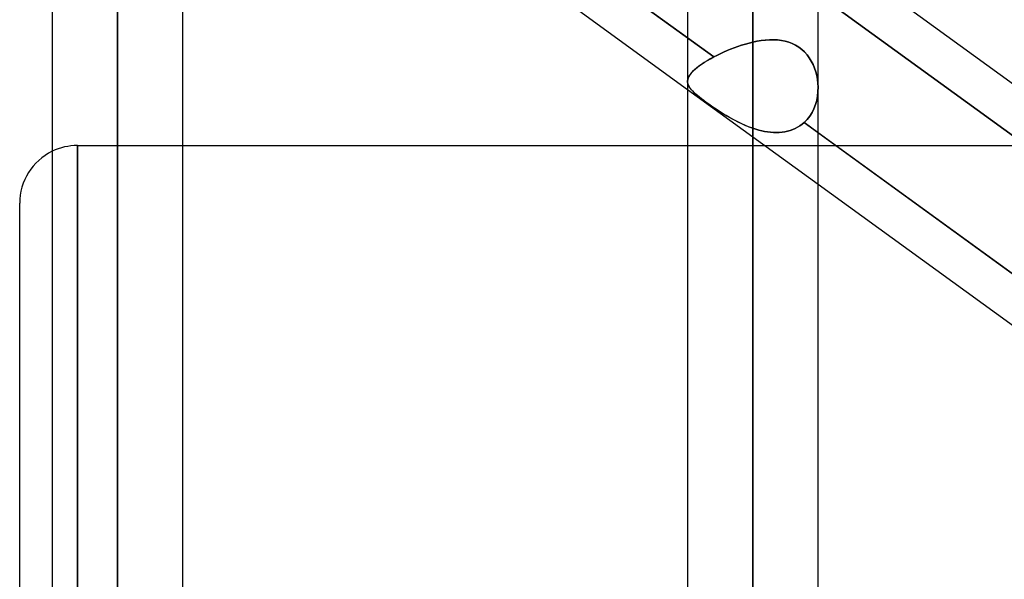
# Model space of a CAD drawing. Header units: millimetres. Extents: x -123 to 100, y -288 to 288.
# Tile 42 of 77: x -55 to -38, y 64 to 73. Entities that reach past the tile are written whole.
import ezdxf

# ---------------------------------------------------------------- set-up
doc = ezdxf.new("R2010")
doc.units = ezdxf.units.MM
doc.layers.add('MAIN-1', color=7, linetype='Continuous')
doc.layers.add('MAIN-2', color=7, linetype='Continuous')

msp = doc.modelspace()

# ---------------------------------------------------------------- linework, layer by layer
at = {"layer": 'MAIN-1'}
for p, q in [((-42.305, 163.851), (-42.305, 0)), ((-43.435, 163.059), (-43.435, 0)), ((-41.175, 0), (-41.175, 163.11)), ((-53.305, 155.857), (-53.305, 0)), ((-54.435, 155.254), (-54.435, 0)), ((-52.175, 0), (-52.175, 155.118)), ((-43.435, 73.053), (-52.175, 79.402)), ((-43.435, 72.157), (-52.175, 78.505)), ((-32.435, 68.356), (-41.175, 74.705)), ((-32.435, 65.063), (-41.175, 71.412)), ((-52.175, 71.19), (-43.435, 71.19)), ((-32.435, 64.166), (-41.175, 70.515)), ((-55, -70.19), (-55, 70.19))]:
    msp.add_line(p, q, dxfattribs=at)
msp.add_arc((-54, 70.19), 1, 115.7853, 180, dxfattribs=at)
at = {"layer": 'MAIN-2'}
for p, q in [((-42.305, 0), (-42.305, 163.851)), ((-42.305, 162.301), (-42.305, 0)), ((-42.305, 0), (-42.305, 162.301)), ((-53.305, 0), (-53.305, 155.857)), ((-53.305, 154.141), (-53.305, 0)), ((-53.305, 0), (-53.305, 154.141)), ((-53.305, 0), (-53.305, 143.269)), ((-53.305, 143.269), (-53.305, 0)), ((-53.305, 141.67), (-53.305, 0)), ((-53.305, 0), (-53.305, 141.67)), ((-53.305, 0), (-53.305, 130.796)), ((-53.305, 130.796), (-53.305, 0)), ((-53.305, 129.197), (-53.305, 0)), ((-53.305, 0), (-53.305, 129.197)), ((-53.305, 0), (-53.305, 118.323)), ((-53.305, 118.323), (-53.305, 0)), ((-53.305, 116.724), (-53.305, 0)), ((-53.305, 0), (-53.305, 116.724)), ((-53.305, 0), (-53.305, 105.848)), ((-53.305, 105.848), (-53.305, 0)), ((-53.305, 104.248), (-53.305, 0)), ((-53.305, 0), (-53.305, 104.248)), ((-53.305, 0), (-53.305, 93.37)), ((-53.305, 93.37), (-53.305, 0)), ((-53.305, 91.77), (-53.305, 0)), ((-53.305, 0), (-53.305, 91.77)), ((-53.305, 0), (-53.305, 80.888)), ((-53.305, 80.888), (-53.305, 0)), ((-53.305, 79.486), (-53.305, 0)), ((-53.305, 0), (-53.305, 79.486)), ((-52.426, 79.584), (-42.982, 72.724)), ((-41.491, 74.038), (-32.064, 67.19)), ((-32.064, 67.19), (-41.491, 74.038)), ((-42.982, 72.724), (-43.435, 73.053)), ((-42.305, 72.98), (-42.37, 72.964)), ((-42.37, 72.964), (-42.305, 72.98)), ((-42.305, 72.98), (-42.232, 72.995)), ((-42.233, 72.995), (-42.305, 72.98)), ((-42.305, 0), (-42.305, 72.98)), ((-42.305, 72.98), (-42.305, 0)), ((-42.16, 73.007), (-42.233, 72.995)), ((-42.232, 72.995), (-42.16, 73.007)), ((-42.16, 73.007), (-42.088, 73.016)), ((-42.089, 73.016), (-42.16, 73.007)), ((-42.018, 73.021), (-42.089, 73.016)), ((-42.088, 73.016), (-42.018, 73.021)), ((-42.018, 73.021), (-41.948, 73.022)), ((-41.948, 73.022), (-42.018, 73.021)), ((-41.948, 73.022), (-41.879, 73.019)), ((-41.879, 73.019), (-41.948, 73.022)), ((-41.879, 73.019), (-41.811, 73.011)), ((-41.811, 73.011), (-41.879, 73.019)), ((-41.811, 73.011), (-41.746, 72.998)), ((-41.746, 72.998), (-41.811, 73.011)), ((-41.746, 72.998), (-41.683, 72.98)), ((-41.682, 72.98), (-41.746, 72.998)), ((-41.683, 72.98), (-41.622, 72.957)), ((-41.621, 72.957), (-41.682, 72.98)), ((-42.811, 72.807), (-42.87, 72.78)), ((-42.87, 72.78), (-42.811, 72.807)), ((-42.751, 72.834), (-42.811, 72.807)), ((-42.811, 72.807), (-42.751, 72.834)), ((-42.689, 72.859), (-42.751, 72.834)), ((-42.751, 72.834), (-42.689, 72.859)), ((-42.626, 72.883), (-42.689, 72.859)), ((-42.689, 72.859), (-42.626, 72.883)), ((-42.563, 72.906), (-42.626, 72.883)), ((-42.626, 72.883), (-42.563, 72.906)), ((-42.499, 72.927), (-42.563, 72.906)), ((-42.563, 72.906), (-42.499, 72.927)), ((-42.434, 72.947), (-42.499, 72.927)), ((-42.499, 72.927), (-42.434, 72.947)), ((-42.37, 72.964), (-42.434, 72.947)), ((-42.434, 72.947), (-42.37, 72.964)), ((-41.622, 72.957), (-41.564, 72.928)), ((-41.563, 72.928), (-41.621, 72.957)), ((-41.564, 72.928), (-41.508, 72.894)), ((-41.508, 72.894), (-41.563, 72.928)), ((-41.508, 72.894), (-41.457, 72.855)), ((-41.456, 72.854), (-41.508, 72.894)), ((-41.457, 72.855), (-41.41, 72.81)), ((-41.409, 72.81), (-41.456, 72.854)), ((-41.41, 72.81), (-41.366, 72.762)), ((-41.366, 72.761), (-41.409, 72.81)), ((-43.184, 72.604), (-43.139, 72.633)), ((-43.097, 72.659), (-43.149, 72.627)), ((-43.139, 72.633), (-43.09, 72.664)), ((-43.041, 72.692), (-43.097, 72.659)), ((-43.09, 72.664), (-43.037, 72.694)), ((-42.982, 72.724), (-43.041, 72.692)), ((-43.037, 72.694), (-42.982, 72.724)), ((-42.927, 72.752), (-42.982, 72.724)), ((-42.982, 72.724), (-42.927, 72.752)), ((-42.87, 72.78), (-42.927, 72.752)), ((-42.927, 72.752), (-42.87, 72.78)), ((-41.366, 72.762), (-41.327, 72.709)), ((-41.327, 72.709), (-41.366, 72.761)), ((-41.327, 72.709), (-41.293, 72.652)), ((-41.292, 72.652), (-41.327, 72.709)), ((-41.293, 72.652), (-41.262, 72.593)), ((-41.262, 72.593), (-41.292, 72.652)), ((-43.346, 72.472), (-43.372, 72.443)), ((-43.357, 72.46), (-43.33, 72.488)), ((-43.315, 72.502), (-43.346, 72.472)), ((-43.33, 72.488), (-43.299, 72.516)), ((-43.28, 72.532), (-43.315, 72.502)), ((-43.299, 72.516), (-43.265, 72.545)), ((-43.24, 72.563), (-43.28, 72.532)), ((-43.265, 72.545), (-43.226, 72.574)), ((-43.196, 72.595), (-43.24, 72.563)), ((-43.226, 72.574), (-43.184, 72.604)), ((-43.149, 72.627), (-43.196, 72.595)), ((-41.262, 72.593), (-41.237, 72.531)), ((-41.236, 72.531), (-41.262, 72.593)), ((-41.237, 72.531), (-41.215, 72.468)), ((-41.215, 72.467), (-41.236, 72.531)), ((-41.215, 72.468), (-41.199, 72.403)), ((-41.199, 72.402), (-41.215, 72.467)), ((-43.431, 72.333), (-43.435, 72.307)), ((-43.435, 72.307), (-43.432, 72.331)), ((-43.435, 72.307), (-43.434, 72.283)), ((-43.434, 72.285), (-43.435, 72.307)), ((-43.432, 72.331), (-43.425, 72.356)), ((-43.423, 72.359), (-43.431, 72.333)), ((-43.425, 72.356), (-43.414, 72.381)), ((-43.411, 72.387), (-43.423, 72.359)), ((-43.414, 72.381), (-43.399, 72.407)), ((-43.394, 72.414), (-43.411, 72.387)), ((-43.399, 72.407), (-43.38, 72.433)), ((-43.372, 72.443), (-43.394, 72.414)), ((-43.38, 72.433), (-43.357, 72.46)), ((-41.199, 72.403), (-41.186, 72.337)), ((-41.186, 72.336), (-41.199, 72.402)), ((-41.186, 72.337), (-41.179, 72.27)), ((-41.179, 72.27), (-41.186, 72.336)), ((-41.175, 70.515), (-43.435, 72.157)), ((-43.431, 72.263), (-43.434, 72.285)), ((-43.434, 72.283), (-43.43, 72.258)), ((-43.424, 72.241), (-43.431, 72.263)), ((-43.43, 72.258), (-43.421, 72.234)), ((-43.414, 72.22), (-43.424, 72.241)), ((-43.421, 72.234), (-43.409, 72.21)), ((-43.402, 72.198), (-43.414, 72.22)), ((-43.409, 72.21), (-43.393, 72.186)), ((-43.386, 72.176), (-43.402, 72.198)), ((-43.393, 72.186), (-43.374, 72.161)), ((-43.367, 72.153), (-43.386, 72.176)), ((-43.374, 72.161), (-43.351, 72.135)), ((-43.345, 72.13), (-43.367, 72.153)), ((-43.351, 72.135), (-43.324, 72.109)), ((-43.321, 72.106), (-43.345, 72.13)), ((-41.177, 72.125), (-41.185, 72.047)), ((-41.185, 72.047), (-41.177, 72.125)), ((-41.179, 72.27), (-41.175, 72.203)), ((-41.175, 72.203), (-41.179, 72.27)), ((-41.175, 72.203), (-41.177, 72.125)), ((-41.177, 72.125), (-41.175, 72.203)), ((-43.324, 72.109), (-43.293, 72.081)), ((-43.293, 72.08), (-43.321, 72.106)), ((-43.293, 72.081), (-43.258, 72.051)), ((-43.261, 72.054), (-43.293, 72.08)), ((-43.227, 72.026), (-43.261, 72.054)), ((-43.258, 72.051), (-43.22, 72.02)), ((-43.191, 71.998), (-43.227, 72.026)), ((-43.22, 72.02), (-43.178, 71.988)), ((-43.152, 71.968), (-43.191, 71.998)), ((-43.178, 71.988), (-43.133, 71.955)), ((-43.11, 71.937), (-43.152, 71.968)), ((-43.133, 71.955), (-43.086, 71.92)), ((-41.199, 71.972), (-41.22, 71.898)), ((-41.22, 71.898), (-41.199, 71.972)), ((-41.185, 72.047), (-41.199, 71.972)), ((-41.199, 71.972), (-41.185, 72.047)), ((-43.065, 71.906), (-43.11, 71.937)), ((-43.086, 71.92), (-43.035, 71.884)), ((-43.018, 71.873), (-43.065, 71.906)), ((-43.035, 71.884), (-42.981, 71.848)), ((-42.97, 71.84), (-43.018, 71.873)), ((-42.981, 71.848), (-42.926, 71.811)), ((-42.921, 71.807), (-42.97, 71.84)), ((-42.926, 71.811), (-42.87, 71.774)), ((-42.87, 71.774), (-42.921, 71.807)), ((-41.247, 71.827), (-41.28, 71.761)), ((-41.28, 71.76), (-41.247, 71.827)), ((-41.22, 71.898), (-41.247, 71.827)), ((-41.247, 71.827), (-41.22, 71.898)), ((-42.87, 71.774), (-42.812, 71.737)), ((-42.818, 71.741), (-42.87, 71.774)), ((-42.765, 71.709), (-42.818, 71.741)), ((-42.812, 71.737), (-42.753, 71.702)), ((-42.711, 71.677), (-42.765, 71.709)), ((-42.753, 71.702), (-42.692, 71.667)), ((-42.656, 71.646), (-42.711, 71.677)), ((-42.692, 71.667), (-42.63, 71.633)), ((-42.599, 71.616), (-42.656, 71.646)), ((-42.63, 71.633), (-42.567, 71.6)), ((-42.542, 71.588), (-42.599, 71.616)), ((-41.366, 71.64), (-41.417, 71.588)), ((-41.417, 71.588), (-41.366, 71.64)), ((-41.32, 71.698), (-41.366, 71.64)), ((-41.366, 71.64), (-41.32, 71.698)), ((-41.28, 71.761), (-41.32, 71.698)), ((-41.32, 71.698), (-41.28, 71.76)), ((-42.567, 71.6), (-42.503, 71.569)), ((-42.484, 71.56), (-42.542, 71.588)), ((-42.503, 71.569), (-42.438, 71.54)), ((-42.425, 71.534), (-42.484, 71.56)), ((-42.438, 71.54), (-42.372, 71.513)), ((-42.365, 71.51), (-42.425, 71.534)), ((-42.372, 71.513), (-42.305, 71.489)), ((-42.305, 71.489), (-42.365, 71.51)), ((-42.305, 71.489), (-42.305, 0)), ((-42.305, 0), (-42.305, 71.489)), ((-42.305, 71.489), (-42.254, 71.472)), ((-42.254, 71.472), (-42.305, 71.489)), ((-42.254, 71.472), (-42.203, 71.458)), ((-42.203, 71.458), (-42.254, 71.472)), ((-42.203, 71.458), (-42.151, 71.445)), ((-42.151, 71.445), (-42.203, 71.458)), ((-42.151, 71.445), (-42.1, 71.434)), ((-42.1, 71.434), (-42.151, 71.445)), ((-41.705, 71.438), (-41.659, 71.451)), ((-41.659, 71.451), (-41.704, 71.438)), ((-41.614, 71.467), (-41.659, 71.451)), ((-41.659, 71.451), (-41.614, 71.466)), ((-41.614, 71.466), (-41.571, 71.485)), ((-41.571, 71.485), (-41.614, 71.467)), ((-41.571, 71.485), (-41.53, 71.507)), ((-41.53, 71.507), (-41.571, 71.485)), ((-41.53, 71.507), (-41.49, 71.531)), ((-41.49, 71.531), (-41.53, 71.507)), ((-41.49, 71.531), (-41.453, 71.558)), ((-41.453, 71.558), (-41.49, 71.531)), ((-41.453, 71.558), (-41.417, 71.588)), ((-41.417, 71.588), (-41.453, 71.558)), ((-41.175, 71.412), (-41.417, 71.588)), ((-41.417, 71.588), (-31.968, 64.724)), ((-42.1, 71.434), (-42.049, 71.426)), ((-42.049, 71.426), (-42.1, 71.434)), ((-42.049, 71.426), (-41.998, 71.42)), ((-41.998, 71.42), (-42.049, 71.426)), ((-41.998, 71.42), (-41.947, 71.416)), ((-41.947, 71.416), (-41.998, 71.42)), ((-41.947, 71.416), (-41.897, 71.415)), ((-41.897, 71.415), (-41.947, 71.416)), ((-41.897, 71.415), (-41.848, 71.417)), ((-41.848, 71.417), (-41.897, 71.415)), ((-41.848, 71.417), (-41.799, 71.421)), ((-41.799, 71.421), (-41.848, 71.417)), ((-41.799, 71.421), (-41.751, 71.428)), ((-41.751, 71.428), (-41.799, 71.421)), ((-41.751, 71.428), (-41.705, 71.438)), ((-41.704, 71.438), (-41.751, 71.428)), ((-54, 71.19), (-54, 0)), ((-54, 0), (-54, 71.19)), ((-54, 71.19), (-52.175, 71.19)), ((-43.435, 71.19), (-36.336, 71.19))]:
    msp.add_line(p, q, dxfattribs=at)
msp.add_arc((-54, 70.19), 1, 90, 115.7853, dxfattribs=at)

doc.saveas('drawing.dxf')
